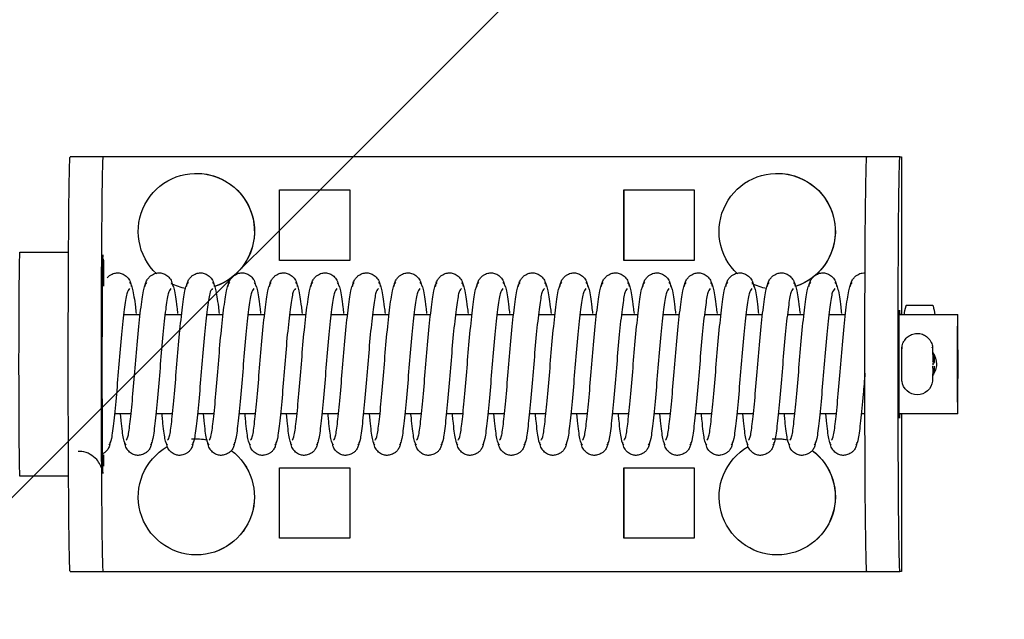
# Model space of a CAD drawing. Header units: centimetres. Extents: x 27698 to 42070, y 833 to 13367.
# Tile 42 of 59: x 29940 to 29952, y 5628 to 5635. Entities that reach past the tile are written whole.
import ezdxf

# ---------------------------------------------------------------- set-up
doc = ezdxf.new("R2010")
doc.units = ezdxf.units.CM
doc.header["$LTSCALE"] = 0.1
doc.layers.add('A_Sufity - Opis', color=4, linetype='Continuous', lineweight=13)
doc.layers.add('CKDRZWI_', color=7, linetype='Continuous')

# ---------------------------------------------------------------- blocks, each defined once
blk = doc.blocks.new('A$7E8719B1CAF')
at = {"color": 7, "linetype": 'Continuous', "lineweight": -3}
for p, q in [((3572.4, -3962), (3576.4, -3962)), ((3576.4, -3962), (3576.61, -3962)), ((3576.61, -3962), (3577.62, -3962)), ((3577.62, -3962), (3667.62, -3962)), ((3667.62, -3962), (3668.4, -3962)), ((3668.4, -3962), (3672.4, -3962)), ((3672.61, -3962), (3672.4, -3962)), ((3672.61, -3981), (3672.61, -3962)), ((3587.62, -3964), (3587.61, -3964)), ((3657.62, -3964), (3657.61, -3964)), ((3597.62, -3966), (3597.62, -3974.5)), ((3606.12, -3966), (3597.62, -3966)), ((3597.65, -3966), (3597.65, -3974.5)), ((3606.12, -3974.5), (3606.12, -3966)), ((3639.12, -3966), (3639.12, -3974.5)), ((3647.62, -3966), (3639.12, -3966)), ((3639.15, -3966), (3639.15, -3974.5)), ((3647.62, -3974.5), (3647.62, -3966)), ((3572.22, -3973.5), (3566.36, -3973.5)), ((3597.62, -3974.5), (3606.12, -3974.5)), ((3639.12, -3974.5), (3647.62, -3974.5)), ((3587.61, -3978), (3587.62, -3978)), ((3657.61, -3978), (3657.62, -3978)), ((3579.74, -3981), (3577.74, -3981)), ((3584.74, -3981), (3582.74, -3981)), ((3589.74, -3981), (3587.74, -3981)), ((3594.74, -3981), (3592.74, -3981)), ((3599.74, -3981), (3597.74, -3981)), ((3604.74, -3981), (3602.74, -3981)), ((3609.74, -3981), (3607.74, -3981)), ((3614.74, -3981), (3612.74, -3981)), ((3619.73, -3981), (3617.74, -3981)), ((3624.73, -3981), (3622.74, -3981)), ((3629.73, -3981), (3627.74, -3981)), ((3634.73, -3981), (3632.74, -3981)), ((3639.73, -3981), (3637.74, -3981)), ((3644.73, -3981), (3642.74, -3981)), ((3649.73, -3981), (3647.74, -3981)), ((3654.73, -3981), (3652.74, -3981)), ((3659.73, -3981), (3657.74, -3981)), ((3664.73, -3981), (3662.74, -3981)), ((3668.19, -3981), (3667.74, -3981)), ((3679.35, -3981), (3672.33, -3981)), ((3676.34, -3985.2), (3676.33, -3984.98)), ((3676.36, -3986.51), (3676.34, -3985.2)), ((3676.52, -3986.51), (3676.53, -3985.98)), ((3676.34, -3988.8), (3676.36, -3987.49)), ((3676.53, -3988.03), (3676.52, -3987.49)), ((3578.85, -3993), (3580.85, -3993)), ((3583.85, -3993), (3585.85, -3993)), ((3588.85, -3993), (3590.85, -3993)), ((3593.85, -3993), (3595.85, -3993)), ((3598.85, -3993), (3600.85, -3993)), ((3603.85, -3993), (3605.85, -3993)), ((3608.85, -3993), (3610.85, -3993)), ((3613.85, -3993), (3615.85, -3993)), ((3618.85, -3993), (3620.85, -3993)), ((3623.85, -3993), (3625.85, -3993)), ((3628.85, -3993), (3630.85, -3993)), ((3633.85, -3993), (3635.85, -3993)), ((3638.85, -3993), (3640.85, -3993)), ((3643.85, -3993), (3645.85, -3993)), ((3648.85, -3993), (3650.85, -3993)), ((3653.85, -3993), (3655.85, -3993)), ((3658.85, -3993), (3660.85, -3993)), ((3663.85, -3993), (3665.85, -3993)), ((3672.33, -3993), (3679.35, -3993)), ((3672.61, -4012), (3672.61, -3993)), ((3673.2, -3994.09), (3676.34, -3994.09)), ((3606.12, -3999.5), (3597.62, -3999.5)), ((3597.62, -3999.5), (3597.62, -4008)), ((3597.65, -3999.5), (3597.65, -4008)), ((3606.12, -4008), (3606.12, -3999.5)), ((3639.12, -3999.5), (3639.12, -4008)), ((3647.62, -3999.5), (3639.12, -3999.5)), ((3639.15, -3999.5), (3639.15, -4008)), ((3647.62, -4008), (3647.62, -3999.5)), ((3566.36, -4000.5), (3572.22, -4000.5)), ((3597.62, -4008), (3606.12, -4008)), ((3639.12, -4008), (3647.62, -4008)), ((3587.61, -4010), (3587.62, -4010)), ((3657.61, -4010), (3657.62, -4010)), ((3576.4, -4012), (3572.4, -4012)), ((3576.61, -4012), (3576.4, -4012)), ((3577.62, -4012), (3576.61, -4012)), ((3667.62, -4012), (3577.62, -4012)), ((3668.4, -4012), (3667.62, -4012)), ((3672.4, -4012), (3668.4, -4012)), ((3672.4, -4012), (3672.61, -4012))]:
    blk.add_line(p, q, dxfattribs=at)
for centre, radius, start, end in [((3674.49, -3985.15), 1.85, 6.1543, 173.742), ((3674.55, -3987), 2.25, 0, 36.7992), ((3678.9, -3986.56), 2.54, 178.7797, 184.2455), ((3676.33, -3986.78), 0.178, 269.9445, 309.3444), ((3674.55, -3987), 2.25, 323.4294, 0), ((3670.15, -3988.76), 6.18, 357.0636, 359.6512)]:
    blk.add_arc(centre, radius, start, end, dxfattribs=at)
for centre, major_axis, ratio, start_param, end_param in [((3572.4, -3987), (0, -25), 0.008727, 3.141593, 6.283185), ((3576.4, -3987), (0, 25), 0.008727, 0, 3.141593), ((3668.4, -3987), (0, -25), 0.008727, 3.141593, 6.283185), ((3672.4, -3987), (0, 25), 0.008727, 0, 3.141593), ((3587.61, -3971), (0, 7), 0.999962, 0, 2.616208), ((3587.61, -3971), (0, 7), 0.999962, 3.784848, 6.283185), ((3587.62, -3971), (0, 7), 0.999962, 3.784087, 6.283185), ((3657.61, -3971), (0, 7), 0.999962, 0, 2.616342), ((3657.61, -3971), (0, 7), 0.999962, 3.784712, 6.283185), ((3657.62, -3971), (0, 7), 0.999962, 3.783937, 6.283185), ((3566.36, -3987), (0, 13.5), 0.008727, 0, 3.141593), ((3576.36, -3987), (0, 13.5), 0.008727, 5.657312, 5.85822), ((3587.61, -3971), (0, 7), 0.999962, 3.05965, 3.337346), ((3587.62, -3971), (0, 7), 0.999962, 3.141593, 3.336217), ((3657.61, -3971), (0, 7), 0.999962, 3.056375, 3.334106), ((3657.62, -3971), (0, 7), 0.999962, 3.141593, 3.333058), ((3672.35, -3987), (0, 6.5), 0.008727, 0, 3.536384), ((3672.35, -3987), (0, 6.5), 0.008727, 5.888394, 6.283185), ((3676.51, -3984.79), (0, -1.96), 0.008727, 0, 0.523599), ((3676.34, -3986.51), (-0.18, 0.003), 0.865992, 3.141589, 3.294186), ((3676.34, -3987.49), (-0.18, -0.003), 0.865992, 2.988999, 3.141593), ((3674.76, -3992.49), (0.02, -3.2), 0.577306, 4.843168, 5.20299), ((3674.76, -3992.49), (0.02, -3.2), 0.577306, 1.07147, 1.431292), ((3674.77, -3993.25), (-1.85, -0.03), 0.865992, 0.477512, 0.535263), ((3674.77, -3993.25), (1.85, 0.03), 0.865992, 5.713018, 5.770769), ((3587.61, -4003), (0, 7), 0.999962, 0.182642, 0.44601), ((3657.61, -4003), (0, 7), 0.999962, 0.182642, 0.44601), ((3576.36, -3987), (0, 13.5), 0.008727, 3.488746, 3.942656), ((3587.61, -4003), (0, 7), 0.999962, 0.750796, 5.966971), ((3587.62, -4003), (0, 7), 0.999962, 3.141593, 5.967893), ((3657.61, -4003), (0, 7), 0.999962, 0.750796, 5.966971), ((3657.62, -4003), (0, 7), 0.999962, 3.141593, 5.967893)]:
    blk.add_ellipse(centre, major_axis=major_axis, ratio=ratio, start_param=start_param, end_param=end_param, dxfattribs=at)
for major_axis in [(0, 6), (0, 4.5)]:
    blk.add_ellipse((3679.35, -3987), major_axis=major_axis, ratio=0.008727, dxfattribs=at)
for points, knots in [([(3576.25, -3993.06), (3576.25, -3992), (3576.24, -3989.66), (3576.24, -3984.93), (3576.25, -3980.09), (3576.28, -3976.17), (3576.31, -3974.25), (3576.34, -3973.74), (3576.33, -3973.86), (3576.31, -3974.05), (3576.24, -3974.37), (3576.04, -3974.91), (3575.58, -3975.58), (3574.84, -3976.17), (3574, -3976.5), (3573.53, -3976.47), (3573.36, -3976.45)], [0, 0, 0, 0, 0.105422, 0.268462, 0.43171, 0.594771, 0.75679, 0.834571, 0.853687, 0.86334, 0.87313, 0.893907, 0.918375, 0.951198, 0.985387, 1, 1, 1, 1]), ([(3582.22, -3977.61), (3582.2, -3977.43), (3582.16, -3977.14), (3581.95, -3976.72), (3581.68, -3976.41), (3581.31, -3976.14), (3580.85, -3976), (3580.4, -3975.99), (3579.91, -3976.13), (3579.45, -3976.46), (3579.09, -3976.99), (3579.02, -3977.38), (3578.99, -3977.61)], [0, 0, 0, 0, 0.086425, 0.169271, 0.246442, 0.317082, 0.439261, 0.54445, 0.653629, 0.769075, 0.886733, 1, 1, 1, 1]), ([(3587.22, -3977.61), (3587.2, -3977.43), (3587.16, -3977.14), (3586.95, -3976.72), (3586.68, -3976.41), (3586.31, -3976.14), (3585.85, -3976), (3585.4, -3975.99), (3584.91, -3976.13), (3584.45, -3976.46), (3584.09, -3976.99), (3584.02, -3977.38), (3583.99, -3977.61)], [0, 0, 0, 0, 0.086425, 0.169271, 0.246442, 0.317082, 0.439261, 0.54445, 0.653629, 0.769075, 0.886733, 1, 1, 1, 1]), ([(3592.22, -3977.61), (3592.2, -3977.43), (3592.16, -3977.14), (3591.95, -3976.72), (3591.68, -3976.41), (3591.31, -3976.14), (3590.85, -3976), (3590.4, -3975.99), (3589.91, -3976.13), (3589.45, -3976.46), (3589.09, -3976.99), (3589.02, -3977.38), (3588.99, -3977.61)], [0, 0, 0, 0, 0.086425, 0.169271, 0.246442, 0.317082, 0.439261, 0.54445, 0.653629, 0.769075, 0.886733, 1, 1, 1, 1]), ([(3597.22, -3977.61), (3597.2, -3977.43), (3597.16, -3977.14), (3596.95, -3976.72), (3596.68, -3976.41), (3596.31, -3976.14), (3595.85, -3976), (3595.4, -3975.99), (3594.91, -3976.13), (3594.45, -3976.46), (3594.09, -3976.99), (3594.02, -3977.38), (3593.99, -3977.61)], [0, 0, 0, 0, 0.086425, 0.169271, 0.246442, 0.317082, 0.439261, 0.54445, 0.653629, 0.769075, 0.886733, 1, 1, 1, 1]), ([(3602.22, -3977.61), (3602.2, -3977.43), (3602.16, -3977.14), (3601.95, -3976.72), (3601.68, -3976.41), (3601.31, -3976.14), (3600.85, -3976), (3600.4, -3975.99), (3599.91, -3976.13), (3599.45, -3976.46), (3599.09, -3976.99), (3599.02, -3977.38), (3598.99, -3977.61)], [0, 0, 0, 0, 0.086425, 0.169271, 0.246442, 0.317082, 0.439261, 0.54445, 0.653629, 0.769075, 0.886733, 1, 1, 1, 1]), ([(3607.22, -3977.61), (3607.2, -3977.43), (3607.16, -3977.14), (3606.95, -3976.72), (3606.68, -3976.41), (3606.31, -3976.14), (3605.85, -3976), (3605.4, -3975.99), (3604.91, -3976.13), (3604.45, -3976.46), (3604.09, -3976.99), (3604.02, -3977.38), (3603.99, -3977.61)], [0, 0, 0, 0, 0.086425, 0.169271, 0.246442, 0.317082, 0.439261, 0.54445, 0.653629, 0.769075, 0.886733, 1, 1, 1, 1]), ([(3612.22, -3977.61), (3612.2, -3977.43), (3612.16, -3977.14), (3611.95, -3976.72), (3611.68, -3976.41), (3611.31, -3976.14), (3610.85, -3976), (3610.4, -3975.99), (3609.91, -3976.13), (3609.45, -3976.46), (3609.09, -3976.99), (3609.02, -3977.38), (3608.99, -3977.61)], [0, 0, 0, 0, 0.086425, 0.169271, 0.246442, 0.317082, 0.439261, 0.54445, 0.653629, 0.769075, 0.886733, 1, 1, 1, 1]), ([(3617.22, -3977.61), (3617.2, -3977.43), (3617.16, -3977.14), (3616.95, -3976.72), (3616.68, -3976.41), (3616.31, -3976.14), (3615.85, -3976), (3615.4, -3975.99), (3614.91, -3976.13), (3614.45, -3976.46), (3614.09, -3976.99), (3614.02, -3977.38), (3613.99, -3977.61)], [0, 0, 0, 0, 0.086425, 0.169271, 0.246442, 0.317082, 0.439261, 0.54445, 0.653629, 0.769075, 0.886733, 1, 1, 1, 1]), ([(3622.22, -3977.61), (3622.2, -3977.43), (3622.16, -3977.14), (3621.95, -3976.72), (3621.68, -3976.41), (3621.31, -3976.14), (3620.85, -3976), (3620.4, -3975.99), (3619.91, -3976.13), (3619.45, -3976.46), (3619.09, -3976.99), (3619.02, -3977.38), (3618.99, -3977.61)], [0, 0, 0, 0, 0.086425, 0.169271, 0.246442, 0.317082, 0.439261, 0.54445, 0.653629, 0.769075, 0.886733, 1, 1, 1, 1]), ([(3627.22, -3977.61), (3627.2, -3977.43), (3627.16, -3977.14), (3626.95, -3976.72), (3626.68, -3976.41), (3626.31, -3976.14), (3625.85, -3976), (3625.4, -3975.99), (3624.91, -3976.13), (3624.45, -3976.46), (3624.09, -3976.99), (3624.02, -3977.38), (3623.99, -3977.61)], [0, 0, 0, 0, 0.086425, 0.169271, 0.246442, 0.317082, 0.439261, 0.54445, 0.653629, 0.769075, 0.886733, 1, 1, 1, 1]), ([(3632.22, -3977.61), (3632.2, -3977.43), (3632.16, -3977.14), (3631.95, -3976.72), (3631.68, -3976.41), (3631.31, -3976.14), (3630.85, -3976), (3630.4, -3975.99), (3629.91, -3976.13), (3629.45, -3976.46), (3629.09, -3976.99), (3629.02, -3977.38), (3628.99, -3977.61)], [0, 0, 0, 0, 0.086425, 0.169271, 0.246442, 0.317082, 0.439261, 0.54445, 0.653629, 0.769075, 0.886733, 1, 1, 1, 1]), ([(3637.22, -3977.61), (3637.2, -3977.43), (3637.16, -3977.14), (3636.95, -3976.72), (3636.68, -3976.41), (3636.31, -3976.14), (3635.85, -3976), (3635.4, -3975.99), (3634.91, -3976.13), (3634.45, -3976.46), (3634.08, -3976.99), (3634.02, -3977.38), (3633.99, -3977.61)], [0, 0, 0, 0, 0.086425, 0.169271, 0.246442, 0.317082, 0.439261, 0.54445, 0.653629, 0.769075, 0.886733, 1, 1, 1, 1]), ([(3642.22, -3977.61), (3642.2, -3977.43), (3642.16, -3977.14), (3641.95, -3976.72), (3641.68, -3976.41), (3641.31, -3976.14), (3640.85, -3976), (3640.4, -3975.99), (3639.91, -3976.13), (3639.45, -3976.46), (3639.08, -3976.99), (3639.02, -3977.38), (3638.99, -3977.61)], [0, 0, 0, 0, 0.086425, 0.169271, 0.246442, 0.317082, 0.439261, 0.54445, 0.653629, 0.769075, 0.886733, 1, 1, 1, 1]), ([(3647.22, -3977.61), (3647.2, -3977.43), (3647.16, -3977.14), (3646.95, -3976.72), (3646.68, -3976.41), (3646.31, -3976.14), (3645.85, -3976), (3645.4, -3975.99), (3644.91, -3976.13), (3644.45, -3976.46), (3644.08, -3976.99), (3644.02, -3977.38), (3643.99, -3977.61)], [0, 0, 0, 0, 0.086425, 0.169271, 0.246442, 0.317082, 0.439261, 0.54445, 0.653629, 0.769075, 0.886733, 1, 1, 1, 1]), ([(3652.22, -3977.61), (3652.2, -3977.43), (3652.16, -3977.14), (3651.95, -3976.72), (3651.68, -3976.41), (3651.3, -3976.14), (3650.85, -3976), (3650.4, -3975.99), (3649.91, -3976.13), (3649.45, -3976.46), (3649.08, -3976.99), (3649.02, -3977.38), (3648.99, -3977.61)], [0, 0, 0, 0, 0.086425, 0.169271, 0.246442, 0.317082, 0.439261, 0.54445, 0.653629, 0.769075, 0.886733, 1, 1, 1, 1]), ([(3657.22, -3977.61), (3657.2, -3977.43), (3657.16, -3977.14), (3656.95, -3976.72), (3656.68, -3976.41), (3656.3, -3976.14), (3655.85, -3976), (3655.4, -3975.99), (3654.91, -3976.13), (3654.45, -3976.46), (3654.08, -3976.99), (3654.02, -3977.38), (3653.99, -3977.61)], [0, 0, 0, 0, 0.086425, 0.169271, 0.246442, 0.317082, 0.439261, 0.54445, 0.653629, 0.769075, 0.886733, 1, 1, 1, 1]), ([(3662.22, -3977.61), (3662.2, -3977.43), (3662.16, -3977.14), (3661.95, -3976.72), (3661.68, -3976.41), (3661.3, -3976.14), (3660.85, -3976), (3660.4, -3975.99), (3659.91, -3976.13), (3659.45, -3976.46), (3659.08, -3976.99), (3659.02, -3977.38), (3658.99, -3977.61)], [0, 0, 0, 0, 0.086425, 0.169271, 0.246442, 0.317082, 0.439261, 0.54445, 0.653629, 0.769075, 0.886733, 1, 1, 1, 1]), ([(3667.22, -3977.61), (3667.2, -3977.43), (3667.16, -3977.14), (3666.95, -3976.72), (3666.68, -3976.41), (3666.3, -3976.14), (3665.85, -3976), (3665.4, -3975.99), (3664.91, -3976.13), (3664.45, -3976.46), (3664.08, -3976.99), (3664.02, -3977.38), (3663.99, -3977.61)], [0, 0, 0, 0, 0.086425, 0.169271, 0.246442, 0.317082, 0.439261, 0.54445, 0.653629, 0.769075, 0.886733, 1, 1, 1, 1]), ([(3577.22, -3977.61), (3577.2, -3977.43), (3577.16, -3977.14), (3576.95, -3976.72), (3576.68, -3976.41), (3576.45, -3976.25), (3576.32, -3976.18), (3576.29, -3976.16)], [0, 0, 0, 0, 0.0864248, 0.1692708, 0.2464417, 0.3170819, 0.3367085, 0.3367085, 0.3367085, 0.3367085]), ([(3579.55, -3996.1), (3579.43, -3995.99), (3579.22, -3995.75), (3578.92, -3993.7), (3578.57, -3990.68), (3578.27, -3986.99), (3577.98, -3983.24), (3577.65, -3980.04), (3577.38, -3977.73), (3577.19, -3977.38), (3577.08, -3977.21)], [0, 0, 0, 0, 0.122155, 0.241584, 0.367155, 0.490646, 0.615304, 0.744463, 0.869617, 1, 1, 1, 1]), ([(3579.14, -3977.21), (3579.03, -3977.37), (3578.83, -3977.73), (3578.63, -3979.44), (3578.51, -3980.65), (3578.48, -3980.91)], [0, 0, 0, 0, 0.2555428, 0.5011123, 0.5662176, 0.5662176, 0.5662176, 0.5662176]), ([(3584.55, -3996.1), (3584.43, -3995.99), (3584.22, -3995.75), (3583.92, -3993.7), (3583.57, -3990.68), (3583.27, -3986.99), (3582.98, -3983.24), (3582.65, -3980.04), (3582.38, -3977.73), (3582.19, -3977.38), (3582.08, -3977.21)], [0, 0, 0, 0, 0.122155, 0.241584, 0.367155, 0.490646, 0.615304, 0.744463, 0.869617, 1, 1, 1, 1]), ([(3584.14, -3977.21), (3584.03, -3977.37), (3583.83, -3977.73), (3583.63, -3979.44), (3583.51, -3980.65), (3583.48, -3980.91)], [0, 0, 0, 0, 0.2555428, 0.5011123, 0.5662176, 0.5662176, 0.5662176, 0.5662176]), ([(3589.55, -3996.1), (3589.43, -3995.99), (3589.22, -3995.75), (3588.92, -3993.7), (3588.57, -3990.68), (3588.27, -3986.99), (3587.98, -3983.24), (3587.65, -3980.04), (3587.38, -3977.73), (3587.19, -3977.38), (3587.08, -3977.21)], [0, 0, 0, 0, 0.122155, 0.241584, 0.367155, 0.490646, 0.615304, 0.744463, 0.869617, 1, 1, 1, 1]), ([(3589.14, -3977.21), (3589.03, -3977.37), (3588.83, -3977.73), (3588.63, -3979.44), (3588.51, -3980.65), (3588.48, -3980.91)], [0, 0, 0, 0, 0.2555428, 0.5011123, 0.5662176, 0.5662176, 0.5662176, 0.5662176]), ([(3594.55, -3996.1), (3594.43, -3995.99), (3594.22, -3995.75), (3593.92, -3993.7), (3593.57, -3990.68), (3593.27, -3986.99), (3592.98, -3983.24), (3592.65, -3980.04), (3592.38, -3977.73), (3592.19, -3977.38), (3592.08, -3977.21)], [0, 0, 0, 0, 0.122155, 0.241584, 0.367155, 0.490646, 0.615304, 0.744463, 0.869617, 1, 1, 1, 1]), ([(3594.14, -3977.21), (3594.03, -3977.37), (3593.83, -3977.73), (3593.63, -3979.44), (3593.51, -3980.65), (3593.48, -3980.91)], [0, 0, 0, 0, 0.2555428, 0.5011123, 0.5662176, 0.5662176, 0.5662176, 0.5662176]), ([(3599.55, -3996.1), (3599.43, -3995.99), (3599.22, -3995.75), (3598.92, -3993.7), (3598.57, -3990.68), (3598.27, -3986.99), (3597.98, -3983.24), (3597.65, -3980.04), (3597.38, -3977.73), (3597.19, -3977.38), (3597.08, -3977.21)], [0, 0, 0, 0, 0.122155, 0.241584, 0.367155, 0.490646, 0.615304, 0.744463, 0.869617, 1, 1, 1, 1]), ([(3599.14, -3977.21), (3599.03, -3977.37), (3598.83, -3977.73), (3598.63, -3979.44), (3598.51, -3980.65), (3598.48, -3980.91)], [0, 0, 0, 0, 0.2555428, 0.5011123, 0.5662176, 0.5662176, 0.5662176, 0.5662176]), ([(3604.55, -3996.1), (3604.43, -3995.99), (3604.22, -3995.75), (3603.92, -3993.7), (3603.57, -3990.68), (3603.27, -3986.99), (3602.97, -3983.24), (3602.65, -3980.04), (3602.38, -3977.73), (3602.19, -3977.38), (3602.08, -3977.21)], [0, 0, 0, 0, 0.122155, 0.241584, 0.367155, 0.490646, 0.615304, 0.744463, 0.869617, 1, 1, 1, 1]), ([(3604.14, -3977.21), (3604.03, -3977.37), (3603.83, -3977.73), (3603.63, -3979.44), (3603.51, -3980.65), (3603.48, -3980.91)], [0, 0, 0, 0, 0.2555428, 0.5011123, 0.5662176, 0.5662176, 0.5662176, 0.5662176]), ([(3609.55, -3996.1), (3609.43, -3995.99), (3609.22, -3995.75), (3608.92, -3993.7), (3608.57, -3990.68), (3608.27, -3986.99), (3607.97, -3983.24), (3607.65, -3980.04), (3607.38, -3977.73), (3607.19, -3977.38), (3607.08, -3977.21)], [0, 0, 0, 0, 0.122155, 0.241584, 0.367155, 0.490646, 0.615304, 0.744463, 0.869617, 1, 1, 1, 1]), ([(3609.14, -3977.21), (3609.03, -3977.37), (3608.83, -3977.73), (3608.63, -3979.44), (3608.51, -3980.65), (3608.48, -3980.91)], [0, 0, 0, 0, 0.2555428, 0.5011123, 0.5662176, 0.5662176, 0.5662176, 0.5662176]), ([(3614.55, -3996.1), (3614.43, -3995.99), (3614.22, -3995.75), (3613.92, -3993.7), (3613.57, -3990.68), (3613.27, -3986.99), (3612.97, -3983.24), (3612.65, -3980.04), (3612.38, -3977.73), (3612.19, -3977.38), (3612.08, -3977.21)], [0, 0, 0, 0, 0.122155, 0.241584, 0.367155, 0.490646, 0.615304, 0.744463, 0.869617, 1, 1, 1, 1]), ([(3614.14, -3977.21), (3614.03, -3977.37), (3613.83, -3977.73), (3613.63, -3979.44), (3613.51, -3980.65), (3613.48, -3980.91)], [0, 0, 0, 0, 0.2555428, 0.5011123, 0.5662176, 0.5662176, 0.5662176, 0.5662176]), ([(3619.55, -3996.1), (3619.43, -3995.99), (3619.22, -3995.75), (3618.92, -3993.7), (3618.57, -3990.68), (3618.27, -3986.99), (3617.97, -3983.24), (3617.65, -3980.04), (3617.38, -3977.73), (3617.19, -3977.38), (3617.08, -3977.21)], [0, 0, 0, 0, 0.122155, 0.241584, 0.367155, 0.490646, 0.615304, 0.744463, 0.869617, 1, 1, 1, 1]), ([(3619.14, -3977.21), (3619.03, -3977.37), (3618.83, -3977.73), (3618.63, -3979.44), (3618.51, -3980.65), (3618.48, -3980.91)], [0, 0, 0, 0, 0.2555428, 0.5011123, 0.5662176, 0.5662176, 0.5662176, 0.5662176]), ([(3624.55, -3996.1), (3624.43, -3995.99), (3624.22, -3995.75), (3623.92, -3993.7), (3623.57, -3990.68), (3623.27, -3986.99), (3622.97, -3983.24), (3622.65, -3980.04), (3622.38, -3977.73), (3622.19, -3977.38), (3622.08, -3977.21)], [0, 0, 0, 0, 0.122155, 0.241584, 0.367155, 0.490646, 0.615304, 0.744463, 0.869617, 1, 1, 1, 1]), ([(3624.13, -3977.21), (3624.03, -3977.37), (3623.83, -3977.73), (3623.63, -3979.44), (3623.51, -3980.65), (3623.48, -3980.91)], [0, 0, 0, 0, 0.2555428, 0.5011123, 0.5662176, 0.5662176, 0.5662176, 0.5662176]), ([(3629.55, -3996.1), (3629.43, -3995.99), (3629.22, -3995.75), (3628.92, -3993.7), (3628.57, -3990.68), (3628.27, -3986.99), (3627.97, -3983.24), (3627.65, -3980.04), (3627.38, -3977.73), (3627.19, -3977.38), (3627.08, -3977.21)], [0, 0, 0, 0, 0.122155, 0.241584, 0.367155, 0.490646, 0.615304, 0.744463, 0.869617, 1, 1, 1, 1]), ([(3629.13, -3977.21), (3629.03, -3977.37), (3628.83, -3977.73), (3628.63, -3979.44), (3628.51, -3980.65), (3628.48, -3980.91)], [0, 0, 0, 0, 0.2555428, 0.5011123, 0.5662176, 0.5662176, 0.5662176, 0.5662176]), ([(3634.55, -3996.1), (3634.43, -3995.99), (3634.22, -3995.75), (3633.92, -3993.7), (3633.57, -3990.68), (3633.27, -3986.99), (3632.97, -3983.24), (3632.65, -3980.04), (3632.38, -3977.73), (3632.19, -3977.38), (3632.08, -3977.21)], [0, 0, 0, 0, 0.122155, 0.241584, 0.367155, 0.490646, 0.615304, 0.744463, 0.869617, 1, 1, 1, 1]), ([(3634.13, -3977.21), (3634.02, -3977.37), (3633.83, -3977.73), (3633.63, -3979.44), (3633.5, -3980.65), (3633.48, -3980.91)], [0, 0, 0, 0, 0.2555428, 0.5011123, 0.5662176, 0.5662176, 0.5662176, 0.5662176]), ([(3639.55, -3996.1), (3639.43, -3995.99), (3639.22, -3995.75), (3638.92, -3993.7), (3638.57, -3990.68), (3638.27, -3986.99), (3637.97, -3983.24), (3637.65, -3980.04), (3637.38, -3977.73), (3637.19, -3977.38), (3637.08, -3977.21)], [0, 0, 0, 0, 0.122155, 0.241584, 0.367155, 0.490646, 0.615304, 0.744463, 0.869617, 1, 1, 1, 1]), ([(3639.13, -3977.21), (3639.02, -3977.37), (3638.83, -3977.73), (3638.63, -3979.44), (3638.5, -3980.65), (3638.48, -3980.91)], [0, 0, 0, 0, 0.2555428, 0.5011123, 0.5662176, 0.5662176, 0.5662176, 0.5662176]), ([(3644.55, -3996.1), (3644.43, -3995.99), (3644.22, -3995.75), (3643.92, -3993.7), (3643.57, -3990.68), (3643.27, -3986.99), (3642.97, -3983.24), (3642.65, -3980.04), (3642.38, -3977.73), (3642.19, -3977.38), (3642.08, -3977.21)], [0, 0, 0, 0, 0.122155, 0.241584, 0.367155, 0.490646, 0.615304, 0.744463, 0.869617, 1, 1, 1, 1]), ([(3644.13, -3977.21), (3644.02, -3977.37), (3643.83, -3977.73), (3643.63, -3979.44), (3643.5, -3980.65), (3643.48, -3980.91)], [0, 0, 0, 0, 0.2555428, 0.5011123, 0.5662176, 0.5662176, 0.5662176, 0.5662176]), ([(3649.55, -3996.1), (3649.43, -3995.99), (3649.22, -3995.75), (3648.92, -3993.7), (3648.57, -3990.68), (3648.27, -3986.99), (3647.97, -3983.24), (3647.65, -3980.04), (3647.38, -3977.73), (3647.19, -3977.38), (3647.08, -3977.21)], [0, 0, 0, 0, 0.122155, 0.241584, 0.367155, 0.490646, 0.615304, 0.744463, 0.869617, 1, 1, 1, 1]), ([(3649.13, -3977.21), (3649.02, -3977.37), (3648.83, -3977.73), (3648.63, -3979.44), (3648.5, -3980.65), (3648.48, -3980.91)], [0, 0, 0, 0, 0.2555428, 0.5011123, 0.5662176, 0.5662176, 0.5662176, 0.5662176]), ([(3654.55, -3996.1), (3654.43, -3995.99), (3654.22, -3995.75), (3653.92, -3993.7), (3653.57, -3990.68), (3653.27, -3986.99), (3652.97, -3983.24), (3652.65, -3980.04), (3652.38, -3977.73), (3652.19, -3977.38), (3652.08, -3977.21)], [0, 0, 0, 0, 0.122155, 0.241584, 0.367155, 0.490646, 0.615304, 0.744463, 0.869617, 1, 1, 1, 1]), ([(3654.13, -3977.21), (3654.02, -3977.37), (3653.83, -3977.73), (3653.63, -3979.44), (3653.5, -3980.65), (3653.48, -3980.91)], [0, 0, 0, 0, 0.2555428, 0.5011123, 0.5662176, 0.5662176, 0.5662176, 0.5662176]), ([(3659.55, -3996.1), (3659.43, -3995.99), (3659.22, -3995.75), (3658.92, -3993.7), (3658.57, -3990.68), (3658.27, -3986.99), (3657.97, -3983.24), (3657.65, -3980.04), (3657.38, -3977.73), (3657.19, -3977.38), (3657.08, -3977.21)], [0, 0, 0, 0, 0.122155, 0.241584, 0.367155, 0.490646, 0.615304, 0.744463, 0.869617, 1, 1, 1, 1]), ([(3659.13, -3977.21), (3659.02, -3977.37), (3658.83, -3977.73), (3658.63, -3979.44), (3658.5, -3980.65), (3658.48, -3980.91)], [0, 0, 0, 0, 0.2555428, 0.5011123, 0.5662176, 0.5662176, 0.5662176, 0.5662176]), ([(3664.55, -3996.1), (3664.43, -3995.99), (3664.21, -3995.75), (3663.92, -3993.7), (3663.57, -3990.68), (3663.27, -3986.99), (3662.97, -3983.24), (3662.65, -3980.04), (3662.38, -3977.73), (3662.19, -3977.38), (3662.08, -3977.21)], [0, 0, 0, 0, 0.122155, 0.241584, 0.367155, 0.490646, 0.615304, 0.744463, 0.869617, 1, 1, 1, 1]), ([(3664.13, -3977.21), (3664.02, -3977.37), (3663.83, -3977.73), (3663.63, -3979.44), (3663.5, -3980.65), (3663.48, -3980.91)], [0, 0, 0, 0, 0.2555428, 0.5011123, 0.5662176, 0.5662176, 0.5662176, 0.5662176]), ([(3668.18, -3985.89), (3668.11, -3985.03), (3667.94, -3982.93), (3667.65, -3980.04), (3667.38, -3977.73), (3667.19, -3977.38), (3667.08, -3977.21)], [0.5279698, 0.5279698, 0.5279698, 0.5279698, 0.6153044, 0.7444633, 0.8696174, 1, 1, 1, 1]), ([(3579.15, -3977.84), (3579.25, -3977.94), (3579.42, -3978.19), (3579.67, -3980.25), (3579.98, -3983.3), (3580.27, -3987.01), (3580.58, -3990.78), (3580.95, -3994), (3581.28, -3996.32), (3581.51, -3996.68), (3581.65, -3996.85)], [0.0013946, 0.0013946, 0.0013946, 0.0013946, 0.1222493, 0.2417539, 0.36738, 0.4908979, 0.6155517, 0.7446685, 0.8697433, 1, 1, 1, 1]), ([(3584.15, -3977.84), (3584.25, -3977.94), (3584.42, -3978.19), (3584.67, -3980.25), (3584.98, -3983.3), (3585.27, -3987.01), (3585.58, -3990.78), (3585.95, -3994), (3586.28, -3996.32), (3586.51, -3996.68), (3586.65, -3996.85)], [0.0013946, 0.0013946, 0.0013946, 0.0013946, 0.1222493, 0.2417539, 0.36738, 0.4908979, 0.6155517, 0.7446685, 0.8697433, 1, 1, 1, 1]), ([(3589.15, -3977.84), (3589.25, -3977.94), (3589.42, -3978.19), (3589.67, -3980.25), (3589.98, -3983.3), (3590.27, -3987.01), (3590.58, -3990.78), (3590.95, -3994), (3591.28, -3996.32), (3591.51, -3996.68), (3591.65, -3996.85)], [0.0013946, 0.0013946, 0.0013946, 0.0013946, 0.1222493, 0.2417539, 0.36738, 0.4908979, 0.6155517, 0.7446685, 0.8697433, 1, 1, 1, 1]), ([(3594.15, -3977.84), (3594.25, -3977.94), (3594.42, -3978.19), (3594.67, -3980.25), (3594.98, -3983.3), (3595.27, -3987.01), (3595.58, -3990.78), (3595.95, -3994), (3596.28, -3996.32), (3596.51, -3996.68), (3596.65, -3996.85)], [0.0013946, 0.0013946, 0.0013946, 0.0013946, 0.1222493, 0.2417539, 0.36738, 0.4908979, 0.6155517, 0.7446685, 0.8697433, 1, 1, 1, 1]), ([(3599.15, -3977.84), (3599.25, -3977.94), (3599.42, -3978.19), (3599.67, -3980.25), (3599.98, -3983.3), (3600.27, -3987.01), (3600.58, -3990.78), (3600.95, -3994), (3601.28, -3996.32), (3601.51, -3996.68), (3601.65, -3996.85)], [0.0013946, 0.0013946, 0.0013946, 0.0013946, 0.1222493, 0.2417539, 0.36738, 0.4908979, 0.6155517, 0.7446685, 0.8697433, 1, 1, 1, 1]), ([(3604.15, -3977.84), (3604.25, -3977.94), (3604.42, -3978.19), (3604.67, -3980.25), (3604.98, -3983.3), (3605.27, -3987.01), (3605.58, -3990.78), (3605.95, -3994), (3606.28, -3996.32), (3606.51, -3996.68), (3606.65, -3996.85)], [0.0013946, 0.0013946, 0.0013946, 0.0013946, 0.1222493, 0.2417539, 0.36738, 0.4908979, 0.6155517, 0.7446685, 0.8697433, 1, 1, 1, 1]), ([(3609.15, -3977.84), (3609.25, -3977.94), (3609.42, -3978.19), (3609.67, -3980.25), (3609.98, -3983.3), (3610.27, -3987.01), (3610.58, -3990.78), (3610.95, -3994), (3611.28, -3996.32), (3611.51, -3996.68), (3611.65, -3996.85)], [0.0013946, 0.0013946, 0.0013946, 0.0013946, 0.1222493, 0.2417539, 0.36738, 0.4908979, 0.6155517, 0.7446685, 0.8697433, 1, 1, 1, 1]), ([(3614.15, -3977.84), (3614.25, -3977.94), (3614.42, -3978.19), (3614.67, -3980.25), (3614.98, -3983.3), (3615.27, -3987.01), (3615.58, -3990.78), (3615.95, -3994), (3616.27, -3996.32), (3616.51, -3996.68), (3616.65, -3996.85)], [0.0013946, 0.0013946, 0.0013946, 0.0013946, 0.1222493, 0.2417539, 0.36738, 0.4908979, 0.6155517, 0.7446685, 0.8697433, 1, 1, 1, 1]), ([(3619.15, -3977.84), (3619.25, -3977.94), (3619.42, -3978.19), (3619.67, -3980.25), (3619.98, -3983.3), (3620.27, -3987.01), (3620.58, -3990.78), (3620.95, -3994), (3621.27, -3996.32), (3621.51, -3996.68), (3621.65, -3996.85)], [0.0013946, 0.0013946, 0.0013946, 0.0013946, 0.1222493, 0.2417539, 0.36738, 0.4908979, 0.6155517, 0.7446685, 0.8697433, 1, 1, 1, 1]), ([(3624.15, -3977.84), (3624.25, -3977.94), (3624.42, -3978.19), (3624.67, -3980.25), (3624.98, -3983.3), (3625.27, -3987.01), (3625.58, -3990.78), (3625.95, -3994), (3626.27, -3996.32), (3626.51, -3996.68), (3626.65, -3996.85)], [0.0013946, 0.0013946, 0.0013946, 0.0013946, 0.1222493, 0.2417539, 0.36738, 0.4908979, 0.6155517, 0.7446685, 0.8697433, 1, 1, 1, 1]), ([(3629.15, -3977.84), (3629.24, -3977.94), (3629.42, -3978.19), (3629.66, -3980.25), (3629.98, -3983.3), (3630.27, -3987.01), (3630.58, -3990.78), (3630.95, -3994), (3631.27, -3996.32), (3631.51, -3996.68), (3631.65, -3996.85)], [0.0013946, 0.0013946, 0.0013946, 0.0013946, 0.1222493, 0.2417539, 0.36738, 0.4908979, 0.6155517, 0.7446685, 0.8697433, 1, 1, 1, 1]), ([(3634.15, -3977.84), (3634.24, -3977.94), (3634.42, -3978.19), (3634.66, -3980.25), (3634.98, -3983.3), (3635.27, -3987.01), (3635.58, -3990.78), (3635.95, -3994), (3636.27, -3996.32), (3636.51, -3996.68), (3636.65, -3996.85)], [0.0013946, 0.0013946, 0.0013946, 0.0013946, 0.1222493, 0.2417539, 0.36738, 0.4908979, 0.6155517, 0.7446685, 0.8697433, 1, 1, 1, 1]), ([(3639.15, -3977.84), (3639.24, -3977.94), (3639.42, -3978.19), (3639.66, -3980.25), (3639.98, -3983.3), (3640.27, -3987.01), (3640.58, -3990.78), (3640.95, -3994), (3641.27, -3996.32), (3641.51, -3996.68), (3641.65, -3996.85)], [0.0013946, 0.0013946, 0.0013946, 0.0013946, 0.1222493, 0.2417539, 0.36738, 0.4908979, 0.6155517, 0.7446685, 0.8697433, 1, 1, 1, 1]), ([(3644.15, -3977.84), (3644.24, -3977.94), (3644.42, -3978.19), (3644.66, -3980.25), (3644.98, -3983.3), (3645.27, -3987.01), (3645.58, -3990.78), (3645.95, -3994), (3646.27, -3996.32), (3646.51, -3996.68), (3646.65, -3996.85)], [0.0013946, 0.0013946, 0.0013946, 0.0013946, 0.1222493, 0.2417539, 0.36738, 0.4908979, 0.6155517, 0.7446685, 0.8697433, 1, 1, 1, 1]), ([(3649.15, -3977.84), (3649.24, -3977.94), (3649.42, -3978.19), (3649.66, -3980.25), (3649.98, -3983.3), (3650.27, -3987.01), (3650.58, -3990.78), (3650.95, -3994), (3651.27, -3996.32), (3651.51, -3996.68), (3651.65, -3996.85)], [0.0013946, 0.0013946, 0.0013946, 0.0013946, 0.1222493, 0.2417539, 0.36738, 0.4908979, 0.6155517, 0.7446685, 0.8697433, 1, 1, 1, 1]), ([(3654.15, -3977.84), (3654.24, -3977.94), (3654.42, -3978.19), (3654.66, -3980.25), (3654.98, -3983.3), (3655.27, -3987.01), (3655.58, -3990.78), (3655.95, -3994), (3656.27, -3996.32), (3656.51, -3996.68), (3656.65, -3996.85)], [0.0013946, 0.0013946, 0.0013946, 0.0013946, 0.1222493, 0.2417539, 0.36738, 0.4908979, 0.6155517, 0.7446685, 0.8697433, 1, 1, 1, 1]), ([(3659.15, -3977.84), (3659.24, -3977.94), (3659.42, -3978.19), (3659.66, -3980.25), (3659.98, -3983.3), (3660.27, -3987.01), (3660.58, -3990.78), (3660.95, -3994), (3661.27, -3996.32), (3661.51, -3996.68), (3661.65, -3996.85)], [0.0013946, 0.0013946, 0.0013946, 0.0013946, 0.1222493, 0.2417539, 0.36738, 0.4908979, 0.6155517, 0.7446685, 0.8697433, 1, 1, 1, 1]), ([(3664.15, -3977.84), (3664.24, -3977.94), (3664.42, -3978.19), (3664.66, -3980.25), (3664.98, -3983.3), (3665.27, -3987.01), (3665.58, -3990.78), (3665.94, -3994), (3666.27, -3996.32), (3666.51, -3996.68), (3666.65, -3996.85)], [0.0013946, 0.0013946, 0.0013946, 0.0013946, 0.1222493, 0.2417539, 0.36738, 0.4908979, 0.6155517, 0.7446685, 0.8697433, 1, 1, 1, 1]), ([(3672.65, -3984.95), (3672.65, -3984.97), (3672.65, -3985.01), (3672.64, -3985.07), (3672.64, -3985.15), (3672.63, -3985.31), (3672.63, -3985.68), (3672.63, -3986.3), (3672.63, -3987.01), (3672.63, -3987.72), (3672.63, -3988.34), (3672.63, -3988.7), (3672.64, -3988.86), (3672.64, -3988.95), (3672.65, -3989.07), (3672.68, -3989.26), (3672.77, -3989.56), (3672.98, -3989.96), (3673.38, -3990.37), (3673.95, -3990.66), (3674.62, -3990.74), (3675.23, -3990.58), (3675.69, -3990.29), (3676, -3989.95), (3676.18, -3989.63), (3676.28, -3989.35), (3676.32, -3989.16), (3676.33, -3989.09), (3676.33, -3989.08)], [0, 0, 0, 0, 0.007126, 0.015061, 0.027782, 0.064752, 0.130843, 0.192476, 0.257067, 0.321197, 0.385418, 0.450701, 0.486741, 0.503766, 0.513236, 0.529507, 0.5564, 0.597331, 0.651388, 0.708338, 0.768649, 0.828436, 0.875837, 0.915619, 0.949095, 0.976271, 0.99638, 1, 1, 1, 1]), ([(3672.64, -3985.91), (3672.64, -3986.16), (3672.64, -3986.61), (3672.64, -3987.43), (3672.64, -3988.17), (3672.64, -3988.73), (3672.67, -3989.06), (3672.64, -3989.04), (3672.66, -3989.1)], [0, 0, 0, 0, 0.1335955, 0.2673237, 0.4009999, 0.5347569, 0.6689666, 0.7329443, 0.7329443, 0.7329443, 0.7329443]), ([(3676.52, -3987.49), (3676.52, -3987.38), (3676.51, -3987.26), (3676.51, -3987.21), (3676.51, -3987.19), (3676.5, -3987.16), (3676.48, -3987.12), (3676.45, -3987.09), (3676.4, -3987.05), (3676.35, -3987.05), (3676.33, -3987.05)], [0, 0, 0, 0, 0.626817, 0.736417, 0.79444, 0.818937, 0.851227, 0.894082, 0.942759, 1, 1, 1, 1]), ([(3676.36, -3987.49), (3676.36, -3987.39), (3676.36, -3987.28), (3676.36, -3987.25), (3676.36, -3987.25), (3676.36, -3987.27), (3676.36, -3987.28), (3676.35, -3987.29), (3676.35, -3987.29)], [0, 0, 0, 0, 0.644628, 0.838231, 0.935687, 0.968645, 0.996318, 1, 1, 1, 1]), ([(3676.3, -3988.97), (3676.3, -3988.98), (3676.31, -3989), (3676.32, -3989.02), (3676.32, -3989.04), (3676.32, -3989.05), (3676.32, -3989.05), (3676.32, -3989.04), (3676.32, -3988.98), (3676.32, -3988.73), (3676.31, -3988.41), (3676.31, -3988.18), (3676.31, -3988.16)], [0.0800382, 0.0800382, 0.0800382, 0.0800382, 0.0962893, 0.108806, 0.1197013, 0.1334389, 0.1570046, 0.20959, 0.3499216, 0.6362148, 0.9816606, 1, 1, 1, 1]), ([(3576.34, -4000.19), (3576.34, -4000.19), (3576.33, -4000.12), (3576.31, -3999.64), (3576.29, -3998.05), (3576.26, -3995.58), (3576.26, -3993.66), (3576.25, -3993.06)], [0.2900637, 0.2900637, 0.2900637, 0.2900637, 0.3262611, 0.4346249, 0.6427546, 0.9046415, 1, 1, 1, 1]), ([(3579.57, -3996.85), (3579.7, -3996.68), (3579.94, -3996.32), (3580.18, -3994.59), (3580.33, -3993.37), (3580.36, -3993.09)], [0, 0, 0, 0, 0.2557867, 0.5014413, 0.5685538, 0.5685538, 0.5685538, 0.5685538]), ([(3584.57, -3996.85), (3584.7, -3996.68), (3584.94, -3996.32), (3585.18, -3994.59), (3585.33, -3993.37), (3585.36, -3993.09)], [0, 0, 0, 0, 0.2557867, 0.5014413, 0.5685538, 0.5685538, 0.5685538, 0.5685538]), ([(3589.57, -3996.85), (3589.7, -3996.68), (3589.94, -3996.32), (3590.18, -3994.59), (3590.33, -3993.37), (3590.36, -3993.09)], [0, 0, 0, 0, 0.2557867, 0.5014413, 0.5685538, 0.5685538, 0.5685538, 0.5685538]), ([(3594.57, -3996.85), (3594.7, -3996.68), (3594.94, -3996.32), (3595.18, -3994.59), (3595.33, -3993.37), (3595.36, -3993.09)], [0, 0, 0, 0, 0.2557867, 0.5014413, 0.5685538, 0.5685538, 0.5685538, 0.5685538]), ([(3599.57, -3996.85), (3599.7, -3996.68), (3599.94, -3996.32), (3600.18, -3994.59), (3600.33, -3993.37), (3600.36, -3993.09)], [0, 0, 0, 0, 0.2557867, 0.5014413, 0.5685538, 0.5685538, 0.5685538, 0.5685538]), ([(3604.57, -3996.85), (3604.7, -3996.68), (3604.94, -3996.32), (3605.18, -3994.59), (3605.33, -3993.37), (3605.36, -3993.09)], [0, 0, 0, 0, 0.2557867, 0.5014413, 0.5685538, 0.5685538, 0.5685538, 0.5685538]), ([(3609.57, -3996.85), (3609.7, -3996.68), (3609.94, -3996.32), (3610.18, -3994.59), (3610.33, -3993.37), (3610.36, -3993.09)], [0, 0, 0, 0, 0.2557867, 0.5014413, 0.5685538, 0.5685538, 0.5685538, 0.5685538]), ([(3614.56, -3996.85), (3614.7, -3996.68), (3614.94, -3996.32), (3615.18, -3994.59), (3615.33, -3993.37), (3615.36, -3993.09)], [0, 0, 0, 0, 0.2557867, 0.5014413, 0.5685538, 0.5685538, 0.5685538, 0.5685538]), ([(3619.56, -3996.85), (3619.7, -3996.68), (3619.94, -3996.32), (3620.18, -3994.59), (3620.33, -3993.37), (3620.36, -3993.09)], [0, 0, 0, 0, 0.2557867, 0.5014413, 0.5685538, 0.5685538, 0.5685538, 0.5685538]), ([(3624.56, -3996.85), (3624.7, -3996.68), (3624.94, -3996.32), (3625.18, -3994.59), (3625.33, -3993.37), (3625.36, -3993.09)], [0, 0, 0, 0, 0.2557867, 0.5014413, 0.5685538, 0.5685538, 0.5685538, 0.5685538]), ([(3629.56, -3996.85), (3629.7, -3996.68), (3629.94, -3996.32), (3630.18, -3994.59), (3630.33, -3993.37), (3630.36, -3993.09)], [0, 0, 0, 0, 0.2557867, 0.5014413, 0.5685538, 0.5685538, 0.5685538, 0.5685538]), ([(3634.56, -3996.85), (3634.7, -3996.68), (3634.94, -3996.32), (3635.18, -3994.59), (3635.33, -3993.37), (3635.36, -3993.09)], [0, 0, 0, 0, 0.2557867, 0.5014413, 0.5685538, 0.5685538, 0.5685538, 0.5685538]), ([(3639.56, -3996.85), (3639.7, -3996.68), (3639.94, -3996.32), (3640.18, -3994.59), (3640.33, -3993.37), (3640.36, -3993.09)], [0, 0, 0, 0, 0.2557867, 0.5014413, 0.5685538, 0.5685538, 0.5685538, 0.5685538]), ([(3644.56, -3996.85), (3644.7, -3996.68), (3644.94, -3996.32), (3645.18, -3994.59), (3645.33, -3993.37), (3645.36, -3993.09)], [0, 0, 0, 0, 0.2557867, 0.5014413, 0.5685538, 0.5685538, 0.5685538, 0.5685538]), ([(3649.56, -3996.85), (3649.7, -3996.68), (3649.94, -3996.32), (3650.18, -3994.59), (3650.33, -3993.37), (3650.36, -3993.09)], [0, 0, 0, 0, 0.2557867, 0.5014413, 0.5685538, 0.5685538, 0.5685538, 0.5685538]), ([(3654.56, -3996.85), (3654.7, -3996.68), (3654.94, -3996.32), (3655.18, -3994.59), (3655.33, -3993.37), (3655.36, -3993.09)], [0, 0, 0, 0, 0.2557867, 0.5014413, 0.5685538, 0.5685538, 0.5685538, 0.5685538]), ([(3659.56, -3996.85), (3659.7, -3996.68), (3659.94, -3996.32), (3660.18, -3994.59), (3660.33, -3993.37), (3660.36, -3993.09)], [0, 0, 0, 0, 0.2557867, 0.5014413, 0.5685538, 0.5685538, 0.5685538, 0.5685538]), ([(3664.56, -3996.85), (3664.7, -3996.68), (3664.94, -3996.32), (3665.18, -3994.59), (3665.33, -3993.37), (3665.36, -3993.09)], [0, 0, 0, 0, 0.2557867, 0.5014413, 0.5685538, 0.5685538, 0.5685538, 0.5685538]), ([(3576.88, -3997.42), (3576.92, -3997.47), (3577.06, -3997.61), (3577.39, -3997.85), (3577.86, -3998), (3578.32, -3998.01), (3578.82, -3997.87), (3579.3, -3997.52), (3579.67, -3996.98), (3579.74, -3996.57), (3579.77, -3996.34)], [0.2048171, 0.2048171, 0.2048171, 0.2048171, 0.2412512, 0.3117936, 0.4360625, 0.5451122, 0.656655, 0.7724846, 0.8889057, 1, 1, 1, 1]), ([(3581.44, -3996.34), (3581.46, -3996.52), (3581.5, -3996.83), (3581.72, -3997.25), (3582, -3997.57), (3582.39, -3997.85), (3582.86, -3998), (3583.31, -3998.01), (3583.82, -3997.87), (3584.3, -3997.52), (3584.67, -3996.98), (3584.74, -3996.57), (3584.77, -3996.34)], [0, 0, 0, 0, 0.083969, 0.165034, 0.241251, 0.311794, 0.436063, 0.545112, 0.656655, 0.772485, 0.888906, 1, 1, 1, 1]), ([(3586.44, -3996.34), (3586.46, -3996.52), (3586.5, -3996.83), (3586.72, -3997.25), (3587, -3997.57), (3587.39, -3997.85), (3587.86, -3998), (3588.31, -3998.01), (3588.82, -3997.87), (3589.3, -3997.52), (3589.67, -3996.98), (3589.74, -3996.57), (3589.77, -3996.34)], [0, 0, 0, 0, 0.083969, 0.165034, 0.241251, 0.311794, 0.436063, 0.545112, 0.656655, 0.772485, 0.888906, 1, 1, 1, 1]), ([(3591.44, -3996.34), (3591.46, -3996.52), (3591.5, -3996.83), (3591.72, -3997.25), (3592, -3997.57), (3592.39, -3997.85), (3592.86, -3998), (3593.31, -3998.01), (3593.82, -3997.87), (3594.3, -3997.52), (3594.67, -3996.98), (3594.74, -3996.57), (3594.77, -3996.34)], [0, 0, 0, 0, 0.083969, 0.165034, 0.241251, 0.311794, 0.436063, 0.545112, 0.656655, 0.772485, 0.888906, 1, 1, 1, 1]), ([(3596.44, -3996.34), (3596.46, -3996.52), (3596.5, -3996.83), (3596.72, -3997.25), (3597, -3997.57), (3597.39, -3997.85), (3597.85, -3998), (3598.31, -3998.01), (3598.82, -3997.87), (3599.3, -3997.52), (3599.67, -3996.98), (3599.74, -3996.57), (3599.77, -3996.34)], [0, 0, 0, 0, 0.083969, 0.165034, 0.241251, 0.311794, 0.436063, 0.545112, 0.656655, 0.772485, 0.888906, 1, 1, 1, 1]), ([(3601.44, -3996.34), (3601.46, -3996.52), (3601.5, -3996.83), (3601.72, -3997.25), (3602, -3997.57), (3602.39, -3997.85), (3602.85, -3998), (3603.31, -3998.01), (3603.82, -3997.87), (3604.3, -3997.52), (3604.67, -3996.98), (3604.74, -3996.57), (3604.77, -3996.34)], [0, 0, 0, 0, 0.083969, 0.165034, 0.241251, 0.311794, 0.436063, 0.545112, 0.656655, 0.772485, 0.888906, 1, 1, 1, 1]), ([(3606.44, -3996.34), (3606.46, -3996.52), (3606.5, -3996.83), (3606.72, -3997.25), (3607, -3997.57), (3607.39, -3997.85), (3607.85, -3998), (3608.31, -3998.01), (3608.82, -3997.87), (3609.29, -3997.52), (3609.67, -3996.98), (3609.74, -3996.57), (3609.77, -3996.34)], [0, 0, 0, 0, 0.083969, 0.165034, 0.241251, 0.311794, 0.436063, 0.545112, 0.656655, 0.772485, 0.888906, 1, 1, 1, 1]), ([(3611.44, -3996.34), (3611.46, -3996.52), (3611.5, -3996.83), (3611.72, -3997.25), (3612, -3997.57), (3612.39, -3997.85), (3612.85, -3998), (3613.31, -3998.01), (3613.82, -3997.87), (3614.29, -3997.52), (3614.67, -3996.98), (3614.74, -3996.57), (3614.77, -3996.34)], [0, 0, 0, 0, 0.083969, 0.165034, 0.241251, 0.311794, 0.436063, 0.545112, 0.656655, 0.772485, 0.888906, 1, 1, 1, 1]), ([(3616.44, -3996.34), (3616.46, -3996.52), (3616.5, -3996.83), (3616.72, -3997.25), (3617, -3997.57), (3617.39, -3997.85), (3617.85, -3998), (3618.31, -3998.01), (3618.82, -3997.87), (3619.29, -3997.52), (3619.67, -3996.98), (3619.74, -3996.57), (3619.77, -3996.34)], [0, 0, 0, 0, 0.083969, 0.165034, 0.241251, 0.311794, 0.436063, 0.545112, 0.656655, 0.772485, 0.888906, 1, 1, 1, 1]), ([(3621.44, -3996.34), (3621.46, -3996.52), (3621.5, -3996.83), (3621.72, -3997.25), (3622, -3997.57), (3622.39, -3997.85), (3622.85, -3998), (3623.31, -3998.01), (3623.82, -3997.87), (3624.29, -3997.52), (3624.67, -3996.98), (3624.74, -3996.57), (3624.77, -3996.34)], [0, 0, 0, 0, 0.083969, 0.165034, 0.241251, 0.311794, 0.436063, 0.545112, 0.656655, 0.772485, 0.888906, 1, 1, 1, 1]), ([(3626.44, -3996.34), (3626.46, -3996.52), (3626.5, -3996.83), (3626.72, -3997.25), (3627, -3997.57), (3627.39, -3997.85), (3627.85, -3998), (3628.31, -3998.01), (3628.82, -3997.87), (3629.29, -3997.52), (3629.67, -3996.98), (3629.74, -3996.57), (3629.77, -3996.34)], [0, 0, 0, 0, 0.083969, 0.165034, 0.241251, 0.311794, 0.436063, 0.545112, 0.656655, 0.772485, 0.888906, 1, 1, 1, 1]), ([(3631.44, -3996.34), (3631.46, -3996.52), (3631.5, -3996.83), (3631.72, -3997.25), (3632, -3997.57), (3632.39, -3997.85), (3632.85, -3998), (3633.31, -3998.01), (3633.81, -3997.87), (3634.29, -3997.52), (3634.67, -3996.98), (3634.74, -3996.57), (3634.77, -3996.34)], [0, 0, 0, 0, 0.083969, 0.165034, 0.241251, 0.311794, 0.436063, 0.545112, 0.656655, 0.772485, 0.888906, 1, 1, 1, 1]), ([(3636.44, -3996.34), (3636.46, -3996.52), (3636.5, -3996.83), (3636.72, -3997.25), (3637, -3997.57), (3637.39, -3997.85), (3637.85, -3998), (3638.31, -3998.01), (3638.81, -3997.87), (3639.29, -3997.52), (3639.67, -3996.98), (3639.74, -3996.57), (3639.77, -3996.34)], [0, 0, 0, 0, 0.083969, 0.165034, 0.241251, 0.311794, 0.436063, 0.545112, 0.656655, 0.772485, 0.888906, 1, 1, 1, 1]), ([(3641.44, -3996.34), (3641.46, -3996.52), (3641.5, -3996.83), (3641.72, -3997.25), (3642, -3997.57), (3642.39, -3997.85), (3642.85, -3998), (3643.31, -3998.01), (3643.81, -3997.87), (3644.29, -3997.52), (3644.67, -3996.98), (3644.74, -3996.57), (3644.77, -3996.34)], [0, 0, 0, 0, 0.083969, 0.165034, 0.241251, 0.311794, 0.436063, 0.545112, 0.656655, 0.772485, 0.888906, 1, 1, 1, 1]), ([(3646.44, -3996.34), (3646.46, -3996.52), (3646.5, -3996.83), (3646.72, -3997.25), (3647, -3997.57), (3647.39, -3997.85), (3647.85, -3998), (3648.31, -3998.01), (3648.81, -3997.87), (3649.29, -3997.52), (3649.67, -3996.98), (3649.74, -3996.57), (3649.77, -3996.34)], [0, 0, 0, 0, 0.083969, 0.165034, 0.241251, 0.311794, 0.436063, 0.545112, 0.656655, 0.772485, 0.888906, 1, 1, 1, 1]), ([(3651.44, -3996.34), (3651.46, -3996.52), (3651.5, -3996.83), (3651.72, -3997.25), (3652, -3997.57), (3652.39, -3997.85), (3652.85, -3998), (3653.31, -3998.01), (3653.81, -3997.87), (3654.29, -3997.52), (3654.67, -3996.98), (3654.74, -3996.57), (3654.77, -3996.34)], [0, 0, 0, 0, 0.083969, 0.165034, 0.241251, 0.311794, 0.436063, 0.545112, 0.656655, 0.772485, 0.888906, 1, 1, 1, 1]), ([(3656.44, -3996.34), (3656.46, -3996.52), (3656.5, -3996.83), (3656.72, -3997.25), (3657, -3997.57), (3657.39, -3997.85), (3657.85, -3998), (3658.31, -3998.01), (3658.81, -3997.87), (3659.29, -3997.52), (3659.67, -3996.98), (3659.74, -3996.57), (3659.77, -3996.34)], [0, 0, 0, 0, 0.083969, 0.165034, 0.241251, 0.311794, 0.436063, 0.545112, 0.656655, 0.772485, 0.888906, 1, 1, 1, 1]), ([(3661.44, -3996.34), (3661.46, -3996.52), (3661.5, -3996.83), (3661.72, -3997.25), (3662, -3997.57), (3662.39, -3997.85), (3662.85, -3998), (3663.31, -3998.01), (3663.81, -3997.87), (3664.29, -3997.52), (3664.67, -3996.98), (3664.74, -3996.57), (3664.77, -3996.34)], [0, 0, 0, 0, 0.083969, 0.165034, 0.241251, 0.311794, 0.436063, 0.545112, 0.656655, 0.772485, 0.888906, 1, 1, 1, 1]), ([(3666.44, -3996.34), (3666.46, -3996.52), (3666.5, -3996.83), (3666.72, -3997.25), (3667, -3997.57), (3667.38, -3997.85), (3667.81, -3997.99), (3668.09, -3998.01), (3668.21, -3998)], [0, 0, 0, 0, 0.0839688, 0.1650337, 0.2412512, 0.3117936, 0.4360625, 0.5184411, 0.5184411, 0.5184411, 0.5184411])]:
    blk.add_open_spline(points, degree=3, knots=knots, dxfattribs=at)

msp = doc.modelspace()

# ---------------------------------------------------------------- hatches: boundary and pattern name
at = {"layer": 'A_Sufity - Opis'}
h = msp.add_hatch(dxfattribs=at)
h.set_pattern_fill('GR_GENERAL', color=256, scale=15)
h.set_pattern_definition([(45, (0, 0), (-21.213203, 21.213203), [])])
h.paths.add_polyline_path([(29603.234, 5714.104), (31730.236, 5724.076), (31730.236, 5160.111), (30722.051, 5160.111), (30722.14, 5150.111), (29616.644, 5150.104), (29616.644, 5211.354), (29603.236, 5211.354)])

# ---------------------------------------------------------------- block references
at = {"layer": 'CKDRZWI_', "xscale": -0.1, "yscale": 0.1, "zscale": 0.1, "rotation": 180}
msp.add_blockref('A$7E8719B1CAF', (29583.236, 5232.354), dxfattribs=at)

doc.saveas('drawing.dxf')
